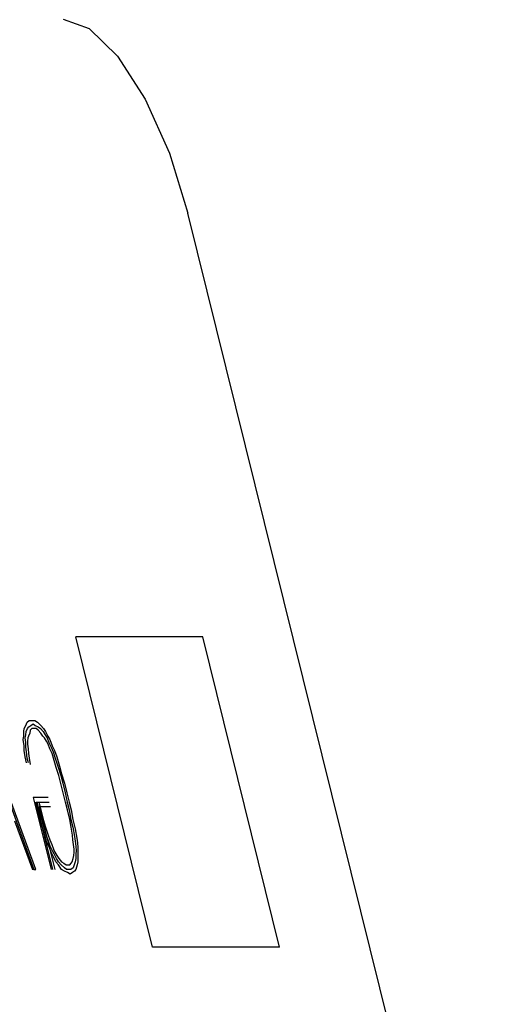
# Model space of a CAD drawing. Extents: x 2360 to 5106, y -824 to 622.
# Tile 64 of 124: x 3455.63 to 3455.924, y 501.541 to 502.154. Entities that reach past the tile are written whole.
import ezdxf

# ---------------------------------------------------------------- set-up
doc = ezdxf.new("R2010")
doc.units = 0
doc.header["$MEASUREMENT"] = 0
doc.layers.add('SPILL-BUCKET', color=1, linetype='CONTINUOUS')

msp = doc.modelspace()

# ---------------------------------------------------------------- linework, layer by layer
at = {"layer": 'SPILL-BUCKET', "color": 8, "linetype": 'Continuous'}
for p, q in [((3455.65691, 502.1543), (3455.67314, 502.14839)), ((3455.67314, 502.14839), (3455.69071, 502.13125)), ((3455.69071, 502.13125), (3455.70789, 502.10456)), ((3455.70789, 502.10456), (3455.72301, 502.07093)), ((3455.72301, 502.07093), (3455.73458, 502.03364)), ((3455.92448, 501.26655), (3455.73458, 502.03364)), ((3455.71259, 501.57698), (3455.6648, 501.77004)), ((3455.74379, 501.77004), (3455.6648, 501.77004)), ((3455.79159, 501.57698), (3455.74379, 501.77004)), ((3455.6399, 501.62525), (3455.6064, 501.7169)), ((3455.63382, 501.71495), (3455.6345, 501.7169)), ((3455.6345, 501.7169), (3455.6358, 501.71787)), ((3455.6358, 501.71787), (3455.63773, 501.71787)), ((3455.63691, 501.71495), (3455.63821, 501.71592)), ((3455.63773, 501.71787), (3455.63928, 501.71787)), ((3455.63821, 501.71592), (3455.63961, 501.71495)), ((3455.63928, 501.71787), (3455.64106, 501.7169)), ((3455.64106, 501.7169), (3455.64309, 501.71495)), ((3455.60635, 501.71398), (3455.63874, 501.62525)), ((3455.63242, 501.70813), (3455.63247, 501.71105)), ((3455.63247, 501.71105), (3455.63276, 501.713)), ((3455.63276, 501.713), (3455.63382, 501.71495)), ((3455.63343, 501.70715), (3455.63373, 501.7091)), ((3455.63373, 501.7091), (3455.63401, 501.71105)), ((3455.63401, 501.71105), (3455.63469, 501.713)), ((3455.63469, 501.713), (3455.63561, 501.71398)), ((3455.63619, 501.71007), (3455.63551, 501.70813)), ((3455.63561, 501.71398), (3455.63691, 501.71495)), ((3455.63648, 501.71202), (3455.63619, 501.71007)), ((3455.63739, 501.713), (3455.63648, 501.71202)), ((3455.63894, 501.713), (3455.63739, 501.713)), ((3455.6401, 501.713), (3455.63894, 501.713)), ((3455.63961, 501.71495), (3455.6414, 501.71398)), ((3455.6415, 501.71202), (3455.6401, 501.713)), ((3455.6414, 501.71398), (3455.6428, 501.713)), ((3455.64314, 501.71007), (3455.6415, 501.71202)), ((3455.6428, 501.713), (3455.64444, 501.71105)), ((3455.64309, 501.71495), (3455.64474, 501.713)), ((3455.6444, 501.70813), (3455.64314, 501.71007)), ((3455.64444, 501.71105), (3455.6457, 501.7091)), ((3455.64474, 501.713), (3455.64599, 501.71105)), ((3455.6457, 501.7091), (3455.64696, 501.70715)), ((3455.64599, 501.71105), (3455.64749, 501.70813)), ((3455.63213, 501.70617), (3455.63242, 501.70813)), ((3455.63271, 501.70228), (3455.63213, 501.70617)), ((3455.63377, 501.70423), (3455.63343, 501.70715)), ((3455.63372, 501.7013), (3455.63377, 501.70423)), ((3455.63498, 501.70715), (3455.63469, 501.7052)), ((3455.63469, 501.7052), (3455.63479, 501.70325)), ((3455.63479, 501.70325), (3455.63512, 501.70032)), ((3455.63551, 501.70813), (3455.63498, 501.70715)), ((3455.64541, 501.70715), (3455.6444, 501.70813)), ((3455.64667, 501.7052), (3455.64541, 501.70715)), ((3455.64754, 501.70325), (3455.64667, 501.7052)), ((3455.64696, 501.70715), (3455.64807, 501.70423)), ((3455.64749, 501.70813), (3455.64874, 501.70617)), ((3455.64864, 501.70032), (3455.64754, 501.70325)), ((3455.64807, 501.70423), (3455.64956, 501.7013)), ((3455.64874, 501.70617), (3455.65009, 501.70228)), ((3455.63266, 501.69935), (3455.63271, 501.70228)), ((3455.63324, 501.69545), (3455.63266, 501.69935)), ((3455.63406, 501.69838), (3455.63372, 501.7013)), ((3455.63464, 501.69447), (3455.63406, 501.69838)), ((3455.63512, 501.70032), (3455.63546, 501.6974)), ((3455.63546, 501.6974), (3455.6358, 501.69447)), ((3455.65014, 501.6974), (3455.64864, 501.70032)), ((3455.64956, 501.7013), (3455.65067, 501.69838)), ((3455.65009, 501.70228), (3455.65159, 501.69935)), ((3455.65087, 501.69447), (3455.65014, 501.6974)), ((3455.65067, 501.69838), (3455.65202, 501.69447)), ((3455.65159, 501.69935), (3455.65294, 501.69545)), ((3455.63421, 501.69155), (3455.63324, 501.69545)), ((3455.63536, 501.69155), (3455.63464, 501.69447)), ((3455.6358, 501.69447), (3455.63638, 501.69057)), ((3455.6527, 501.68862), (3455.65087, 501.69447)), ((3455.65202, 501.69447), (3455.65362, 501.6896)), ((3455.65294, 501.69545), (3455.65478, 501.6896)), ((3455.65429, 501.68375), (3455.6527, 501.68862)), ((3455.65362, 501.6896), (3455.65545, 501.68375)), ((3455.65478, 501.6896), (3455.65598, 501.68472)), ((3455.65598, 501.68472), (3455.65782, 501.67887)), ((3455.65574, 501.6779), (3455.65429, 501.68375)), ((3455.65545, 501.68375), (3455.65666, 501.67887)), ((3455.65666, 501.67887), (3455.65811, 501.67302)), ((3455.65782, 501.67887), (3455.65927, 501.67302)), ((3455.65695, 501.67302), (3455.65574, 501.6779)), ((3455.6584, 501.66717), (3455.65695, 501.67302)), ((3455.65811, 501.67302), (3455.65955, 501.66717)), ((3455.65927, 501.67302), (3455.66071, 501.66717)), ((3455.63836, 501.6701), (3455.64946, 501.62525)), ((3455.64763, 501.6701), (3455.63836, 501.6701)), ((3455.64067, 501.6623), (3455.63947, 501.66717)), ((3455.65062, 501.62525), (3455.64024, 501.66717)), ((3455.64024, 501.66717), (3455.64835, 501.66717)), ((3455.64063, 501.66717), (3455.64183, 501.6623)), ((3455.64179, 501.66717), (3455.64299, 501.6623)), ((3455.6596, 501.6623), (3455.6584, 501.66717)), ((3455.65955, 501.66717), (3455.66076, 501.6623)), ((3455.66071, 501.66717), (3455.66192, 501.6623)), ((3455.64251, 501.65645), (3455.64067, 501.6623)), ((3455.64367, 501.65645), (3455.64183, 501.6623)), ((3455.64908, 501.66425), (3455.64212, 501.66425)), ((3455.64212, 501.66425), (3455.65178, 501.62525)), ((3455.64299, 501.6623), (3455.64444, 501.65645)), ((3455.66105, 501.65645), (3455.6596, 501.6623)), ((3455.66076, 501.6623), (3455.66182, 501.65645)), ((3455.66192, 501.6623), (3455.66298, 501.65645)), ((3455.62662, 501.65547), (3455.63797, 501.62525)), ((3455.64434, 501.6506), (3455.64251, 501.65645)), ((3455.64487, 501.65157), (3455.64367, 501.65645)), ((3455.64444, 501.65645), (3455.64603, 501.65157)), ((3455.66187, 501.65157), (3455.66105, 501.65645)), ((3455.66182, 501.65645), (3455.66303, 501.65157)), ((3455.66298, 501.65645), (3455.66443, 501.6506)), ((3455.64618, 501.64475), (3455.64434, 501.6506)), ((3455.64671, 501.64572), (3455.64487, 501.65157)), ((3455.64603, 501.65157), (3455.64763, 501.6467)), ((3455.66269, 501.6467), (3455.66187, 501.65157)), ((3455.66303, 501.65157), (3455.66409, 501.64572)), ((3455.66443, 501.6506), (3455.66549, 501.64475)), ((3455.6469, 501.64182), (3455.64618, 501.64475)), ((3455.64782, 501.6428), (3455.64671, 501.64572)), ((3455.6484, 501.6389), (3455.6469, 501.64182)), ((3455.64763, 501.6467), (3455.64874, 501.64378)), ((3455.64893, 501.63987), (3455.64782, 501.6428)), ((3455.64874, 501.64378), (3455.64985, 501.64085)), ((3455.66303, 501.64378), (3455.66269, 501.6467)), ((3455.66337, 501.64085), (3455.66303, 501.64378)), ((3455.66409, 501.64572), (3455.66443, 501.6428)), ((3455.66443, 501.6428), (3455.66477, 501.63987)), ((3455.66549, 501.64475), (3455.66583, 501.64182)), ((3455.66583, 501.64182), (3455.66617, 501.6389)), ((3455.64951, 501.63597), (3455.6484, 501.6389)), ((3455.65043, 501.63695), (3455.64893, 501.63987)), ((3455.65101, 501.63305), (3455.64951, 501.63597)), ((3455.64985, 501.64085), (3455.65096, 501.63792)), ((3455.65129, 501.635), (3455.65043, 501.63695)), ((3455.65096, 501.63792), (3455.65183, 501.63597)), ((3455.65183, 501.63597), (3455.65308, 501.63402)), ((3455.66371, 501.63792), (3455.66337, 501.64085)), ((3455.66351, 501.63402), (3455.6638, 501.63597)), ((3455.6638, 501.63597), (3455.66371, 501.63792)), ((3455.66477, 501.63987), (3455.66511, 501.63695)), ((3455.66511, 501.63695), (3455.66482, 501.635)), ((3455.66612, 501.63597), (3455.66607, 501.63305)), ((3455.66617, 501.6389), (3455.66612, 501.63597)), ((3455.6525, 501.63012), (3455.65101, 501.63305)), ((3455.65279, 501.63207), (3455.65129, 501.635)), ((3455.65415, 501.62817), (3455.6525, 501.63012)), ((3455.65405, 501.63012), (3455.65279, 501.63207)), ((3455.65308, 501.63402), (3455.65434, 501.63207)), ((3455.65569, 501.62817), (3455.65405, 501.63012)), ((3455.65434, 501.63207), (3455.65598, 501.63012)), ((3455.65598, 501.63012), (3455.65738, 501.62915)), ((3455.66202, 501.62915), (3455.66255, 501.63012)), ((3455.66255, 501.63012), (3455.66322, 501.63207)), ((3455.66322, 501.63207), (3455.66351, 501.63402)), ((3455.66448, 501.63012), (3455.6638, 501.62817)), ((3455.66477, 501.63207), (3455.66448, 501.63012)), ((3455.66482, 501.635), (3455.66477, 501.63207)), ((3455.66602, 501.63012), (3455.66573, 501.62817)), ((3455.66607, 501.63305), (3455.66602, 501.63012)), ((3455.63874, 501.62525), (3455.63797, 501.62525)), ((3455.63874, 501.62525), (3455.6399, 501.62525)), ((3455.65603, 501.62525), (3455.65415, 501.62817)), ((3455.65772, 501.62622), (3455.65569, 501.62817)), ((3455.65781, 501.62427), (3455.65603, 501.62525)), ((3455.65738, 501.62915), (3455.65878, 501.62817)), ((3455.65912, 501.62525), (3455.65772, 501.62622)), ((3455.6596, 501.6233), (3455.65781, 501.62427)), ((3455.65878, 501.62817), (3455.65994, 501.62817)), ((3455.66066, 501.62525), (3455.65912, 501.62525)), ((3455.66139, 501.62232), (3455.6596, 501.6233)), ((3455.65994, 501.62817), (3455.6611, 501.62817)), ((3455.66182, 501.62525), (3455.66066, 501.62525)), ((3455.6611, 501.62817), (3455.66202, 501.62915)), ((3455.66269, 501.6233), (3455.66139, 501.62232)), ((3455.66312, 501.62622), (3455.66182, 501.62525)), ((3455.664, 501.62427), (3455.66269, 501.6233)), ((3455.6638, 501.62817), (3455.66312, 501.62622)), ((3455.66491, 501.62525), (3455.664, 501.62427)), ((3455.66573, 501.62817), (3455.66491, 501.62525)), ((3455.79159, 501.57698), (3455.71259, 501.57698))]:
    msp.add_line(p, q, dxfattribs=at)

doc.saveas('drawing.dxf')
